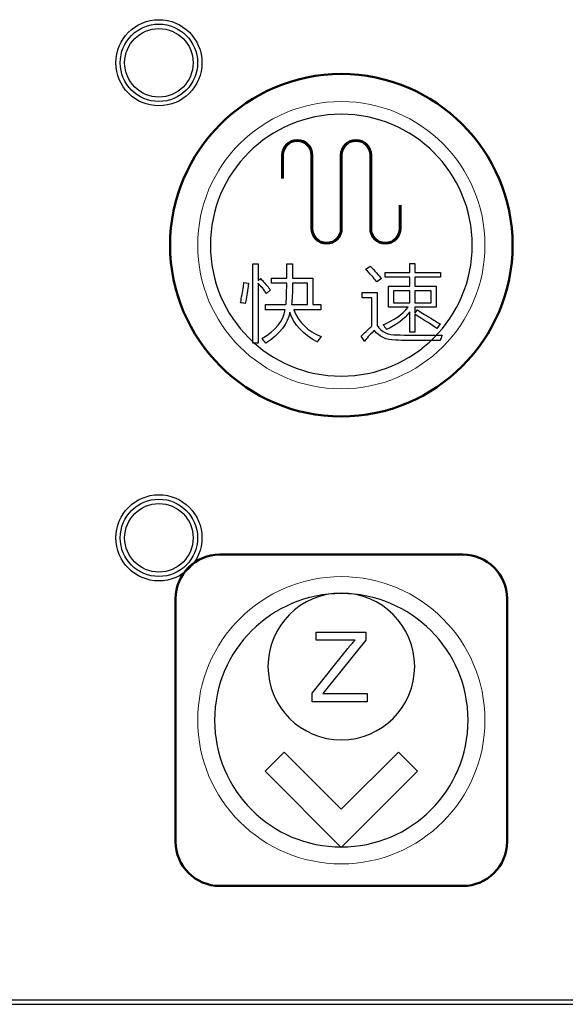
# Model space of a CAD drawing. Header units: millimetres. Extents: x 6964 to 8548, y -230 to 508.
# Tile 17 of 137: x 7237 to 7261, y -181 to -137. Entities that reach past the tile are written whole.
import ezdxf

# ---------------------------------------------------------------- set-up
doc = ezdxf.new("R2010")
doc.units = ezdxf.units.MM
doc.header["$LTSCALE"] = 3
doc.layers.add('layer 1', color=7, linetype='Continuous')

msp = doc.modelspace()

# ---------------------------------------------------------------- linework, layer by layer
at = {"linetype": 'Continuous', "lineweight": 30}
msp.add_line((7059.322, -181.442), (7420.175, -181.442), dxfattribs=at)
at = {"layer": 'layer 1'}
for points in [[(7244.808, -138.831), (7244.808, -137.754), (7243.935, -136.881), (7242.858, -136.881), (7242.858, -136.881), (7241.781, -136.881), (7240.908, -137.754), (7240.908, -138.831), (7240.908, -138.831), (7240.908, -139.908), (7241.781, -140.781), (7242.858, -140.781), (7242.858, -140.781), (7243.935, -140.781), (7244.808, -139.908), (7244.808, -138.831)], [(7244.608, -138.831), (7244.608, -137.864), (7243.824, -137.081), (7242.858, -137.081), (7242.858, -137.081), (7241.891, -137.081), (7241.108, -137.864), (7241.108, -138.831), (7241.108, -138.831), (7241.108, -139.797), (7241.891, -140.581), (7242.858, -140.581), (7242.858, -140.581), (7243.824, -140.581), (7244.608, -139.797), (7244.608, -138.831)], [(7244.408, -138.831), (7244.408, -137.975), (7243.714, -137.281), (7242.858, -137.281), (7242.858, -137.281), (7242.002, -137.281), (7241.308, -137.975), (7241.308, -138.831), (7241.308, -138.831), (7241.308, -139.687), (7242.002, -140.381), (7242.858, -140.381), (7242.858, -140.381), (7243.714, -140.381), (7244.408, -139.687), (7244.408, -138.831)], [(7244.808, -160.331), (7244.808, -159.254), (7243.935, -158.381), (7242.858, -158.381), (7242.858, -158.381), (7241.781, -158.381), (7240.908, -159.254), (7240.908, -160.331), (7240.908, -160.331), (7240.908, -161.408), (7241.781, -162.281), (7242.858, -162.281), (7242.858, -162.281), (7243.935, -162.281), (7244.808, -161.408), (7244.808, -160.331)], [(7244.608, -160.331), (7244.608, -159.364), (7243.824, -158.581), (7242.858, -158.581), (7242.858, -158.581), (7241.891, -158.581), (7241.108, -159.364), (7241.108, -160.331), (7241.108, -160.331), (7241.108, -161.297), (7241.891, -162.081), (7242.858, -162.081), (7242.858, -162.081), (7243.824, -162.081), (7244.608, -161.297), (7244.608, -160.331)], [(7244.408, -160.331), (7244.408, -159.475), (7243.714, -158.781), (7242.858, -158.781), (7242.858, -158.781), (7242.002, -158.781), (7241.308, -159.475), (7241.308, -160.331), (7241.308, -160.331), (7241.308, -161.187), (7242.002, -161.881), (7242.858, -161.881), (7242.858, -161.881), (7243.714, -161.881), (7244.408, -161.187), (7244.408, -160.331)], [(7251.113, -162.833), (7252.946, -162.833), (7254.433, -164.32), (7254.433, -166.153), (7254.433, -166.153), (7254.433, -167.987), (7252.946, -169.473), (7251.113, -169.473), (7251.113, -169.473), (7249.279, -169.473), (7247.793, -167.987), (7247.793, -166.153), (7247.793, -166.153), (7247.793, -164.32), (7249.279, -162.833), (7251.113, -162.833)]]:
    msp.add_open_spline(points, degree=3, knots=[0, 0, 0, 0, 0.2, 0.2, 0.2, 0.2, 0.4, 0.4, 0.4, 0.4, 0.6, 0.6, 0.6, 0.6, 1, 1, 1, 1], dxfattribs=at)
at = {"layer": 'layer 1', "lineweight": 50}
for points in [[(7243.363, -147.086), (7243.363, -142.823), (7246.85, -139.336), (7251.113, -139.336)], [(7251.113, -139.336), (7255.375, -139.336), (7258.863, -142.823), (7258.863, -147.086)], [(7251.113, -154.836), (7246.85, -154.836), (7243.363, -151.348), (7243.363, -147.086)], [(7258.863, -147.086), (7258.863, -151.348), (7255.375, -154.836), (7251.113, -154.836)], [(7243.613, -163.086), (7243.613, -161.985), (7244.513, -161.086), (7245.613, -161.086)], [(7245.613, -161.086), (7245.613, -161.086), (7256.612, -161.086), (7256.612, -161.086)], [(7256.612, -161.086), (7257.713, -161.086), (7258.613, -161.985), (7258.613, -163.086)], [(7243.613, -174.085), (7243.613, -174.085), (7243.613, -163.086), (7243.613, -163.086)], [(7258.613, -163.086), (7258.613, -163.086), (7258.613, -174.085), (7258.613, -174.085)], [(7245.613, -176.086), (7244.513, -176.086), (7243.613, -175.186), (7243.613, -174.085)], [(7258.613, -174.085), (7258.613, -175.186), (7257.713, -176.086), (7256.612, -176.086)], [(7256.612, -176.086), (7256.612, -176.086), (7245.613, -176.086), (7245.613, -176.086)]]:
    msp.add_open_spline(points, degree=3, dxfattribs=at)
at = {"layer": 'layer 1', "lineweight": 9}
for points in [[(7257.613, -147.086), (7257.613, -143.496), (7254.702, -140.586), (7251.113, -140.586), (7251.113, -140.586), (7247.523, -140.586), (7244.613, -143.496), (7244.613, -147.086), (7244.613, -147.086), (7244.613, -150.675), (7247.523, -153.586), (7251.113, -153.586)], [(7257.613, -168.586), (7257.613, -164.996), (7254.702, -162.086), (7251.113, -162.086), (7251.113, -162.086), (7247.523, -162.086), (7244.613, -164.996), (7244.613, -168.586), (7244.613, -168.586), (7244.613, -172.175), (7247.523, -175.086), (7251.113, -175.086)]]:
    msp.add_open_spline(points, degree=3, knots=[0, 0, 0, 0, 0.2, 0.2, 0.2, 0.2, 0.4, 0.4, 0.4, 0.4, 0.6, 0.6, 0.6, 0.6], dxfattribs=at)
at = {"layer": 'layer 1', "lineweight": 25}
for points, knots in [([(7257.039, -147.086), (7257.039, -143.812), (7254.386, -141.159), (7251.113, -141.159), (7251.113, -141.159), (7247.84, -141.159), (7245.186, -143.812), (7245.186, -147.086)], [0, 0, 0, 0, 0.2, 0.2, 0.2, 0.2, 0.4, 0.4, 0.4, 0.4]), ([(7245.186, -147.086), (7245.186, -150.359), (7247.84, -153.012), (7251.113, -153.012), (7251.113, -153.012), (7254.386, -153.012), (7257.039, -150.359), (7257.039, -147.086)], [0.4, 0.4, 0.4, 0.4, 0.6, 0.6, 0.6, 0.6, 1, 1, 1, 1]), ([(7256.848, -168.586), (7256.848, -165.418), (7254.28, -162.85), (7251.113, -162.85), (7251.113, -162.85), (7247.945, -162.85), (7245.377, -165.418), (7245.377, -168.586)], [0, 0, 0, 0, 0.2, 0.2, 0.2, 0.2, 0.4, 0.4, 0.4, 0.4]), ([(7245.377, -168.586), (7245.377, -171.753), (7247.945, -174.321), (7251.113, -174.321), (7251.113, -174.321), (7254.28, -174.321), (7256.848, -171.753), (7256.848, -168.586)], [0.4, 0.4, 0.4, 0.4, 0.6, 0.6, 0.6, 0.6, 1, 1, 1, 1])]:
    msp.add_open_spline(points, degree=3, knots=knots, dxfattribs=at)
at = {"layer": 'layer 1', "lineweight": 60}
for points in [[(7248.453, -143.008), (7248.453, -142.641), (7248.751, -142.343), (7249.118, -142.343), (7249.118, -142.343), (7249.485, -142.343), (7249.783, -142.641), (7249.783, -143.008)], [(7251.113, -143.008), (7251.113, -142.641), (7251.41, -142.343), (7251.778, -142.343), (7251.778, -142.343), (7252.145, -142.343), (7252.442, -142.641), (7252.442, -143.008)], [(7249.783, -146.332), (7249.783, -146.699), (7250.081, -146.997), (7250.448, -146.997), (7250.448, -146.997), (7250.815, -146.997), (7251.113, -146.699), (7251.113, -146.332)], [(7252.442, -146.332), (7252.442, -146.699), (7252.74, -146.997), (7253.107, -146.997), (7253.107, -146.997), (7253.474, -146.997), (7253.772, -146.699), (7253.772, -146.332)]]:
    msp.add_open_spline(points, degree=3, knots=[0, 0, 0, 0, 0.333333, 0.333333, 0.333333, 0.333333, 1, 1, 1, 1], dxfattribs=at)
for points in [[(7248.453, -143.008), (7248.453, -143.008), (7248.453, -144.072), (7248.453, -144.072)], [(7249.783, -143.008), (7249.783, -143.008), (7249.783, -146.332), (7249.783, -146.332)], [(7251.113, -143.008), (7251.113, -143.008), (7251.113, -146.332), (7251.113, -146.332)], [(7252.442, -143.008), (7252.442, -143.008), (7252.442, -146.332), (7252.442, -146.332)], [(7253.772, -145.268), (7253.772, -145.268), (7253.772, -146.332), (7253.772, -146.332)]]:
    msp.add_open_spline(points, degree=3, dxfattribs=at)
at = {"layer": 'layer 1', "lineweight": 9}
for points in [[(7251.113, -153.586), (7254.702, -153.586), (7257.613, -150.675), (7257.613, -147.086)], [(7247.114, -151.523), (7247.114, -151.523), (7247.114, -147.934), (7247.114, -147.934)], [(7247.114, -147.934), (7247.114, -147.934), (7247.355, -147.934), (7247.355, -147.934)], [(7247.355, -147.934), (7247.355, -147.934), (7247.355, -148.688), (7247.355, -148.688)], [(7248.649, -148.581), (7248.649, -148.39), (7248.649, -148.174), (7248.649, -147.932)], [(7248.649, -147.932), (7248.649, -147.932), (7248.905, -147.932), (7248.905, -147.932)], [(7248.905, -147.932), (7248.905, -148.174), (7248.905, -148.39), (7248.905, -148.581)], [(7254.21, -148.326), (7254.21, -148.326), (7254.21, -147.919), (7254.21, -147.919)], [(7254.21, -147.919), (7254.21, -147.919), (7254.437, -147.919), (7254.437, -147.919)], [(7254.437, -147.919), (7254.437, -147.919), (7254.437, -148.326), (7254.437, -148.326)], [(7252.219, -148.176), (7252.219, -148.176), (7252.414, -148.04), (7252.414, -148.04)], [(7252.264, -148.221), (7252.244, -148.201), (7252.228, -148.185), (7252.219, -148.176)], [(7252.716, -148.748), (7252.646, -148.648), (7252.495, -148.471), (7252.264, -148.221)], [(7252.414, -148.04), (7252.626, -148.251), (7252.796, -148.437), (7252.927, -148.598)], [(7253.095, -148.537), (7253.095, -148.537), (7253.095, -148.326), (7253.095, -148.326)], [(7253.095, -148.326), (7253.095, -148.326), (7254.21, -148.326), (7254.21, -148.326)], [(7254.437, -148.326), (7254.437, -148.326), (7255.597, -148.326), (7255.597, -148.326)], [(7255.597, -148.326), (7255.597, -148.326), (7255.597, -148.537), (7255.597, -148.537)], [(7246.6, -149.427), (7246.66, -149.135), (7246.695, -148.919), (7246.705, -148.778)], [(7246.705, -148.778), (7246.705, -148.778), (7246.916, -148.809), (7246.916, -148.809)], [(7246.916, -148.809), (7246.907, -148.859), (7246.896, -148.934), (7246.886, -149.034)], [(7247.355, -148.688), (7247.355, -148.688), (7247.46, -148.598), (7247.46, -148.598)], [(7247.731, -149.276), (7247.601, -149.095), (7247.475, -148.939), (7247.355, -148.809)], [(7247.355, -148.809), (7247.355, -148.809), (7247.355, -151.523), (7247.355, -151.523)], [(7247.46, -148.598), (7247.47, -148.618), (7247.495, -148.643), (7247.536, -148.673)], [(7247.536, -148.673), (7247.696, -148.864), (7247.822, -149.009), (7247.913, -149.11)], [(7247.955, -148.807), (7247.955, -148.807), (7247.955, -148.581), (7247.955, -148.581)], [(7247.955, -148.581), (7247.955, -148.581), (7248.649, -148.581), (7248.649, -148.581)], [(7248.649, -148.807), (7248.649, -148.807), (7247.955, -148.807), (7247.955, -148.807)], [(7248.634, -149.109), (7248.644, -148.978), (7248.649, -148.877), (7248.649, -148.807)], [(7248.905, -148.807), (7248.905, -149.23), (7248.89, -149.552), (7248.86, -149.773)], [(7248.905, -148.581), (7248.905, -148.581), (7249.825, -148.581), (7249.825, -148.581)], [(7249.584, -148.807), (7249.584, -148.807), (7248.905, -148.807), (7248.905, -148.807)], [(7249.584, -149.773), (7249.584, -149.773), (7249.584, -148.807), (7249.584, -148.807)], [(7249.825, -148.581), (7249.825, -148.581), (7249.825, -149.773), (7249.825, -149.773)], [(7252.927, -148.598), (7252.927, -148.598), (7252.716, -148.748), (7252.716, -148.748)], [(7254.21, -148.537), (7254.21, -148.537), (7253.095, -148.537), (7253.095, -148.537)], [(7254.21, -148.944), (7254.21, -148.944), (7254.21, -148.537), (7254.21, -148.537)], [(7255.597, -148.537), (7255.597, -148.537), (7254.437, -148.537), (7254.437, -148.537)], [(7254.437, -148.537), (7254.437, -148.537), (7254.437, -148.944), (7254.437, -148.944)], [(7246.886, -149.034), (7246.836, -149.346), (7246.796, -149.577), (7246.766, -149.728)], [(7247.913, -149.11), (7247.913, -149.11), (7247.731, -149.276), (7247.731, -149.276)], [(7248.604, -149.773), (7248.623, -149.673), (7248.634, -149.452), (7248.634, -149.109)], [(7252.052, -149.471), (7252.052, -149.471), (7252.052, -149.229), (7252.052, -149.229)], [(7252.052, -149.229), (7252.052, -149.229), (7252.731, -149.229), (7252.731, -149.229)], [(7252.731, -149.229), (7252.731, -149.229), (7252.731, -150.722), (7252.731, -150.722)], [(7253.245, -149.896), (7253.245, -149.896), (7253.245, -148.944), (7253.245, -148.944)], [(7253.245, -148.944), (7253.245, -148.944), (7254.21, -148.944), (7254.21, -148.944)], [(7253.472, -149.155), (7253.472, -149.155), (7253.472, -149.7), (7253.472, -149.7)], [(7254.21, -149.155), (7254.21, -149.155), (7253.472, -149.155), (7253.472, -149.155)], [(7254.21, -149.7), (7254.21, -149.7), (7254.21, -149.155), (7254.21, -149.155)], [(7254.437, -148.944), (7254.437, -148.944), (7255.402, -148.944), (7255.402, -148.944)], [(7255.175, -149.155), (7255.175, -149.155), (7254.437, -149.155), (7254.437, -149.155)], [(7254.437, -149.155), (7254.437, -149.155), (7254.437, -149.7), (7254.437, -149.7)], [(7255.175, -149.7), (7255.175, -149.7), (7255.175, -149.155), (7255.175, -149.155)], [(7255.402, -148.944), (7255.402, -148.944), (7255.402, -149.896), (7255.402, -149.896)], [(7246.555, -149.698), (7246.564, -149.638), (7246.58, -149.547), (7246.6, -149.427)], [(7246.766, -149.728), (7246.685, -149.708), (7246.614, -149.698), (7246.555, -149.698)], [(7252.489, -149.471), (7252.489, -149.471), (7252.052, -149.471), (7252.052, -149.471)], [(7252.489, -150.753), (7252.489, -150.753), (7252.489, -149.471), (7252.489, -149.471)], [(7253.472, -149.7), (7253.472, -149.7), (7254.21, -149.7), (7254.21, -149.7)], [(7254.437, -149.7), (7254.437, -149.7), (7255.175, -149.7), (7255.175, -149.7)], [(7247.518, -151.312), (7248.141, -150.94), (7248.493, -150.507), (7248.573, -150.015)], [(7247.684, -150.015), (7247.684, -150.015), (7247.684, -149.773), (7247.684, -149.773)], [(7247.684, -149.773), (7247.684, -149.773), (7248.604, -149.773), (7248.604, -149.773)], [(7248.573, -150.015), (7248.573, -150.015), (7247.684, -150.015), (7247.684, -150.015)], [(7248.784, -150.121), (7248.694, -150.633), (7248.332, -151.101), (7247.699, -151.523)], [(7250.021, -151.463), (7249.377, -151.131), (7248.966, -150.684), (7248.784, -150.121)], [(7248.86, -149.773), (7248.86, -149.773), (7249.584, -149.773), (7249.584, -149.773)], [(7250.187, -150.015), (7250.187, -150.015), (7248.966, -150.015), (7248.966, -150.015)], [(7248.966, -150.015), (7249.186, -150.578), (7249.599, -150.98), (7250.201, -151.222)], [(7249.825, -149.773), (7249.825, -149.773), (7250.187, -149.773), (7250.187, -149.773)], [(7250.187, -149.773), (7250.187, -149.773), (7250.187, -150.015), (7250.187, -150.015)], [(7253.004, -150.695), (7253.486, -150.494), (7253.863, -150.228), (7254.135, -149.896)], [(7254.21, -150.107), (7253.959, -150.439), (7253.607, -150.705), (7253.155, -150.906)], [(7254.135, -149.896), (7254.135, -149.896), (7253.245, -149.896), (7253.245, -149.896)], [(7254.21, -151.027), (7254.21, -151.027), (7254.21, -150.107), (7254.21, -150.107)], [(7255.402, -149.896), (7255.402, -149.896), (7254.437, -149.896), (7254.437, -149.896)], [(7254.437, -149.896), (7254.437, -149.896), (7254.437, -150.167), (7254.437, -150.167)], [(7254.437, -150.167), (7254.437, -150.167), (7254.557, -150.017), (7254.557, -150.017)], [(7254.557, -150.017), (7254.687, -150.097), (7254.889, -150.223), (7255.16, -150.394)], [(7255.432, -150.861), (7255.2, -150.69), (7254.869, -150.474), (7254.437, -150.213)], [(7254.437, -150.213), (7254.437, -150.213), (7254.437, -151.027), (7254.437, -151.027)], [(7255.16, -150.394), (7255.361, -150.514), (7255.502, -150.599), (7255.582, -150.65)], [(7252.007, -151.205), (7252.228, -150.994), (7252.388, -150.843), (7252.489, -150.753)], [(7252.61, -150.948), (7252.469, -151.069), (7252.318, -151.23), (7252.157, -151.431)], [(7253.56, -151.386), (7253.137, -151.375), (7252.821, -151.23), (7252.61, -150.948)], [(7252.731, -150.722), (7252.942, -151.024), (7253.243, -151.164), (7253.635, -151.144)], [(7253.155, -150.906), (7253.115, -150.826), (7253.064, -150.755), (7253.004, -150.695)], [(7254.437, -151.027), (7254.437, -151.027), (7254.21, -151.027), (7254.21, -151.027)], [(7255.582, -150.65), (7255.582, -150.65), (7255.432, -150.861), (7255.432, -150.861)], [(7247.699, -151.523), (7247.639, -151.442), (7247.578, -151.372), (7247.518, -151.312)], [(7250.201, -151.222), (7250.131, -151.301), (7250.071, -151.382), (7250.021, -151.463)], [(7252.157, -151.431), (7252.157, -151.431), (7252.007, -151.205), (7252.007, -151.205)], [(7255.58, -151.401), (7254.504, -151.4), (7253.831, -151.396), (7253.56, -151.386)], [(7253.635, -151.144), (7253.987, -151.155), (7254.665, -151.159), (7255.67, -151.16)], [(7255.67, -151.16), (7255.64, -151.25), (7255.61, -151.33), (7255.58, -151.401)], [(7247.355, -151.523), (7247.355, -151.523), (7247.114, -151.523), (7247.114, -151.523)], [(7249.975, -164.963), (7249.975, -164.963), (7249.975, -164.594), (7249.975, -164.594)], [(7249.975, -164.594), (7249.975, -164.594), (7252.229, -164.594), (7252.229, -164.594)], [(7252.229, -164.594), (7252.229, -164.594), (7252.229, -164.963), (7252.229, -164.963)], [(7251.733, -164.963), (7251.733, -164.963), (7249.975, -164.963), (7249.975, -164.963)], [(7252.229, -164.963), (7252.229, -164.963), (7250.459, -167.15), (7250.459, -167.15)], [(7251.405, -165.34), (7251.521, -165.197), (7251.629, -165.072), (7251.733, -164.963)], [(7249.79, -167.36), (7249.79, -167.36), (7251.405, -165.34), (7251.405, -165.34)], [(7249.79, -167.746), (7249.79, -167.746), (7249.79, -167.36), (7249.79, -167.36)], [(7250.459, -167.15), (7250.459, -167.15), (7250.27, -167.376), (7250.27, -167.376)], [(7250.27, -167.376), (7250.27, -167.376), (7252.282, -167.376), (7252.282, -167.376)], [(7252.282, -167.376), (7252.282, -167.376), (7252.282, -167.746), (7252.282, -167.746)], [(7252.282, -167.746), (7252.282, -167.746), (7249.79, -167.746), (7249.79, -167.746)], [(7251.113, -175.086), (7254.702, -175.086), (7257.613, -172.175), (7257.613, -168.586)]]:
    msp.add_open_spline(points, degree=3, dxfattribs=at)
at = {"layer": 'layer 1'}
for points in [[(7247.114, -151.523), (7247.114, -151.523), (7247.114, -147.934), (7247.114, -147.934)], [(7247.114, -147.934), (7247.114, -147.934), (7247.355, -147.934), (7247.355, -147.934)], [(7247.355, -147.934), (7247.355, -147.934), (7247.355, -148.688), (7247.355, -148.688)], [(7248.649, -148.581), (7248.649, -148.39), (7248.649, -148.174), (7248.649, -147.932)], [(7248.649, -147.932), (7248.649, -147.932), (7248.905, -147.932), (7248.905, -147.932)], [(7248.905, -147.932), (7248.905, -148.174), (7248.905, -148.39), (7248.905, -148.581)], [(7254.21, -148.326), (7254.21, -148.326), (7254.21, -147.919), (7254.21, -147.919)], [(7254.21, -147.919), (7254.21, -147.919), (7254.437, -147.919), (7254.437, -147.919)], [(7254.437, -147.919), (7254.437, -147.919), (7254.437, -148.326), (7254.437, -148.326)], [(7252.219, -148.176), (7252.219, -148.176), (7252.414, -148.04), (7252.414, -148.04)], [(7252.264, -148.221), (7252.244, -148.201), (7252.228, -148.185), (7252.219, -148.176)], [(7252.716, -148.748), (7252.646, -148.648), (7252.495, -148.471), (7252.264, -148.221)], [(7252.414, -148.04), (7252.626, -148.251), (7252.796, -148.437), (7252.927, -148.598)], [(7253.095, -148.537), (7253.095, -148.537), (7253.095, -148.326), (7253.095, -148.326)], [(7253.095, -148.326), (7253.095, -148.326), (7254.21, -148.326), (7254.21, -148.326)], [(7254.437, -148.326), (7254.437, -148.326), (7255.597, -148.326), (7255.597, -148.326)], [(7255.597, -148.326), (7255.597, -148.326), (7255.597, -148.537), (7255.597, -148.537)], [(7246.6, -149.427), (7246.66, -149.135), (7246.695, -148.919), (7246.705, -148.778)], [(7246.705, -148.778), (7246.705, -148.778), (7246.916, -148.809), (7246.916, -148.809)], [(7246.916, -148.809), (7246.907, -148.859), (7246.896, -148.934), (7246.886, -149.034)], [(7247.355, -148.688), (7247.355, -148.688), (7247.46, -148.598), (7247.46, -148.598)], [(7247.731, -149.276), (7247.601, -149.095), (7247.475, -148.939), (7247.355, -148.809)], [(7247.355, -148.809), (7247.355, -148.809), (7247.355, -151.523), (7247.355, -151.523)], [(7247.46, -148.598), (7247.47, -148.618), (7247.495, -148.643), (7247.536, -148.673)], [(7247.536, -148.673), (7247.696, -148.864), (7247.822, -149.009), (7247.913, -149.11)], [(7247.955, -148.807), (7247.955, -148.807), (7247.955, -148.581), (7247.955, -148.581)], [(7247.955, -148.581), (7247.955, -148.581), (7248.649, -148.581), (7248.649, -148.581)], [(7248.649, -148.807), (7248.649, -148.807), (7247.955, -148.807), (7247.955, -148.807)], [(7248.634, -149.109), (7248.644, -148.978), (7248.649, -148.877), (7248.649, -148.807)], [(7248.905, -148.807), (7248.905, -149.23), (7248.89, -149.552), (7248.86, -149.773)], [(7248.905, -148.581), (7248.905, -148.581), (7249.825, -148.581), (7249.825, -148.581)], [(7249.584, -148.807), (7249.584, -148.807), (7248.905, -148.807), (7248.905, -148.807)], [(7249.584, -149.773), (7249.584, -149.773), (7249.584, -148.807), (7249.584, -148.807)], [(7249.825, -148.581), (7249.825, -148.581), (7249.825, -149.773), (7249.825, -149.773)], [(7252.927, -148.598), (7252.927, -148.598), (7252.716, -148.748), (7252.716, -148.748)], [(7254.21, -148.537), (7254.21, -148.537), (7253.095, -148.537), (7253.095, -148.537)], [(7254.21, -148.944), (7254.21, -148.944), (7254.21, -148.537), (7254.21, -148.537)], [(7255.597, -148.537), (7255.597, -148.537), (7254.437, -148.537), (7254.437, -148.537)], [(7254.437, -148.537), (7254.437, -148.537), (7254.437, -148.944), (7254.437, -148.944)], [(7246.886, -149.034), (7246.836, -149.346), (7246.796, -149.577), (7246.766, -149.728)], [(7247.913, -149.11), (7247.913, -149.11), (7247.731, -149.276), (7247.731, -149.276)], [(7248.604, -149.773), (7248.623, -149.673), (7248.634, -149.452), (7248.634, -149.109)], [(7252.052, -149.471), (7252.052, -149.471), (7252.052, -149.229), (7252.052, -149.229)], [(7252.052, -149.229), (7252.052, -149.229), (7252.731, -149.229), (7252.731, -149.229)], [(7252.731, -149.229), (7252.731, -149.229), (7252.731, -150.722), (7252.731, -150.722)], [(7253.245, -149.896), (7253.245, -149.896), (7253.245, -148.944), (7253.245, -148.944)], [(7253.245, -148.944), (7253.245, -148.944), (7254.21, -148.944), (7254.21, -148.944)], [(7253.472, -149.155), (7253.472, -149.155), (7253.472, -149.7), (7253.472, -149.7)], [(7254.21, -149.155), (7254.21, -149.155), (7253.472, -149.155), (7253.472, -149.155)], [(7254.21, -149.7), (7254.21, -149.7), (7254.21, -149.155), (7254.21, -149.155)], [(7254.437, -148.944), (7254.437, -148.944), (7255.402, -148.944), (7255.402, -148.944)], [(7255.175, -149.155), (7255.175, -149.155), (7254.437, -149.155), (7254.437, -149.155)], [(7254.437, -149.155), (7254.437, -149.155), (7254.437, -149.7), (7254.437, -149.7)], [(7255.175, -149.7), (7255.175, -149.7), (7255.175, -149.155), (7255.175, -149.155)], [(7255.402, -148.944), (7255.402, -148.944), (7255.402, -149.896), (7255.402, -149.896)], [(7246.555, -149.698), (7246.564, -149.638), (7246.58, -149.547), (7246.6, -149.427)], [(7246.766, -149.728), (7246.685, -149.708), (7246.614, -149.698), (7246.555, -149.698)], [(7252.489, -149.471), (7252.489, -149.471), (7252.052, -149.471), (7252.052, -149.471)], [(7252.489, -150.753), (7252.489, -150.753), (7252.489, -149.471), (7252.489, -149.471)], [(7253.472, -149.7), (7253.472, -149.7), (7254.21, -149.7), (7254.21, -149.7)], [(7254.437, -149.7), (7254.437, -149.7), (7255.175, -149.7), (7255.175, -149.7)], [(7247.518, -151.312), (7248.141, -150.94), (7248.493, -150.507), (7248.573, -150.015)], [(7247.684, -150.015), (7247.684, -150.015), (7247.684, -149.773), (7247.684, -149.773)], [(7247.684, -149.773), (7247.684, -149.773), (7248.604, -149.773), (7248.604, -149.773)], [(7248.573, -150.015), (7248.573, -150.015), (7247.684, -150.015), (7247.684, -150.015)], [(7248.784, -150.121), (7248.694, -150.633), (7248.332, -151.101), (7247.699, -151.523)], [(7250.021, -151.463), (7249.377, -151.131), (7248.966, -150.684), (7248.784, -150.121)], [(7248.86, -149.773), (7248.86, -149.773), (7249.584, -149.773), (7249.584, -149.773)], [(7250.187, -150.015), (7250.187, -150.015), (7248.966, -150.015), (7248.966, -150.015)], [(7248.966, -150.015), (7249.186, -150.578), (7249.599, -150.98), (7250.201, -151.222)], [(7249.825, -149.773), (7249.825, -149.773), (7250.187, -149.773), (7250.187, -149.773)], [(7250.187, -149.773), (7250.187, -149.773), (7250.187, -150.015), (7250.187, -150.015)], [(7253.004, -150.695), (7253.486, -150.494), (7253.863, -150.228), (7254.135, -149.896)], [(7254.21, -150.107), (7253.959, -150.439), (7253.607, -150.705), (7253.155, -150.906)], [(7254.135, -149.896), (7254.135, -149.896), (7253.245, -149.896), (7253.245, -149.896)], [(7254.21, -151.027), (7254.21, -151.027), (7254.21, -150.107), (7254.21, -150.107)], [(7255.402, -149.896), (7255.402, -149.896), (7254.437, -149.896), (7254.437, -149.896)], [(7254.437, -149.896), (7254.437, -149.896), (7254.437, -150.167), (7254.437, -150.167)], [(7254.437, -150.167), (7254.437, -150.167), (7254.557, -150.017), (7254.557, -150.017)], [(7254.557, -150.017), (7254.687, -150.097), (7254.889, -150.223), (7255.16, -150.394)], [(7255.432, -150.861), (7255.2, -150.69), (7254.869, -150.474), (7254.437, -150.213)], [(7254.437, -150.213), (7254.437, -150.213), (7254.437, -151.027), (7254.437, -151.027)], [(7255.16, -150.394), (7255.361, -150.514), (7255.502, -150.599), (7255.582, -150.65)], [(7252.007, -151.205), (7252.228, -150.994), (7252.388, -150.843), (7252.489, -150.753)], [(7252.61, -150.948), (7252.469, -151.069), (7252.318, -151.23), (7252.157, -151.431)], [(7253.56, -151.386), (7253.137, -151.375), (7252.821, -151.23), (7252.61, -150.948)], [(7252.731, -150.722), (7252.942, -151.024), (7253.243, -151.164), (7253.635, -151.144)], [(7253.155, -150.906), (7253.115, -150.826), (7253.064, -150.755), (7253.004, -150.695)], [(7254.437, -151.027), (7254.437, -151.027), (7254.21, -151.027), (7254.21, -151.027)], [(7255.582, -150.65), (7255.582, -150.65), (7255.432, -150.861), (7255.432, -150.861)], [(7247.699, -151.523), (7247.639, -151.442), (7247.578, -151.372), (7247.518, -151.312)], [(7250.201, -151.222), (7250.131, -151.301), (7250.071, -151.382), (7250.021, -151.463)], [(7252.157, -151.431), (7252.157, -151.431), (7252.007, -151.205), (7252.007, -151.205)], [(7255.58, -151.401), (7254.504, -151.4), (7253.831, -151.396), (7253.56, -151.386)], [(7253.635, -151.144), (7253.987, -151.155), (7254.665, -151.159), (7255.67, -151.16)], [(7255.67, -151.16), (7255.64, -151.25), (7255.61, -151.33), (7255.58, -151.401)], [(7247.355, -151.523), (7247.355, -151.523), (7247.114, -151.523), (7247.114, -151.523)], [(7249.975, -164.963), (7249.975, -164.963), (7249.975, -164.594), (7249.975, -164.594)], [(7249.975, -164.594), (7249.975, -164.594), (7252.229, -164.594), (7252.229, -164.594)], [(7252.229, -164.594), (7252.229, -164.594), (7252.229, -164.963), (7252.229, -164.963)], [(7251.733, -164.963), (7251.733, -164.963), (7249.975, -164.963), (7249.975, -164.963)], [(7252.229, -164.963), (7252.229, -164.963), (7250.459, -167.15), (7250.459, -167.15)], [(7251.405, -165.34), (7251.521, -165.197), (7251.629, -165.072), (7251.733, -164.963)], [(7249.79, -167.36), (7249.79, -167.36), (7251.405, -165.34), (7251.405, -165.34)], [(7249.79, -167.746), (7249.79, -167.746), (7249.79, -167.36), (7249.79, -167.36)], [(7250.459, -167.15), (7250.459, -167.15), (7250.27, -167.376), (7250.27, -167.376)], [(7250.27, -167.376), (7250.27, -167.376), (7252.282, -167.376), (7252.282, -167.376)], [(7252.282, -167.376), (7252.282, -167.376), (7252.282, -167.746), (7252.282, -167.746)], [(7252.282, -167.746), (7252.282, -167.746), (7249.79, -167.746), (7249.79, -167.746)], [(7247.664, -170.888), (7247.664, -170.888), (7248.526, -170.026), (7248.526, -170.026)], [(7248.526, -170.026), (7248.526, -170.026), (7251.113, -172.613), (7251.113, -172.613)], [(7251.113, -172.613), (7251.113, -172.613), (7253.699, -170.026), (7253.699, -170.026)], [(7253.699, -170.026), (7253.699, -170.026), (7254.562, -170.888), (7254.562, -170.888)], [(7251.113, -174.338), (7251.113, -174.338), (7247.664, -170.888), (7247.664, -170.888)], [(7254.562, -170.888), (7254.562, -170.888), (7251.113, -174.338), (7251.113, -174.338)], [(7059.322, -181.242), (7059.322, -181.242), (7420.175, -181.242), (7420.175, -181.242)]]:
    msp.add_open_spline(points, degree=3, dxfattribs=at)

doc.saveas('drawing.dxf')
